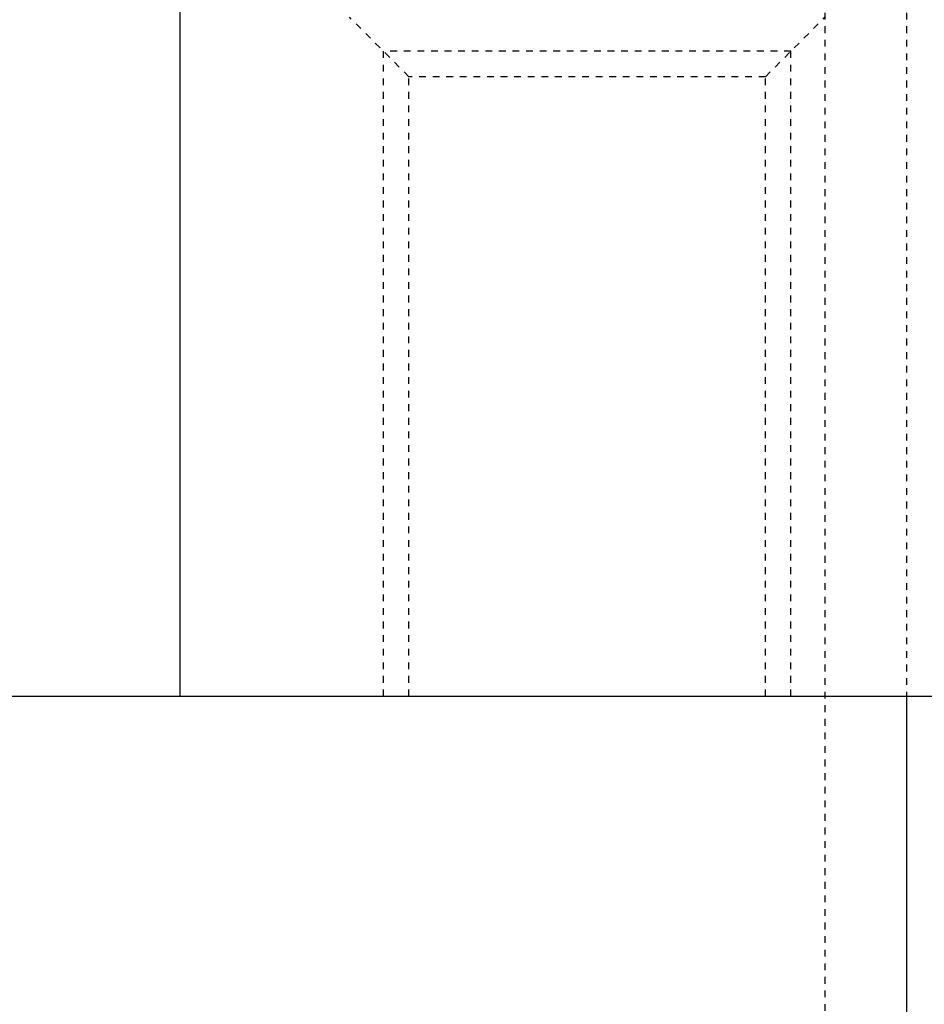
# Model space of a CAD drawing. Header units: millimetres. Extents: x -24622 to 2009, y -1603 to 2074.
# Tile 26 of 256: x -2100 to -2087, y 1115 to 1129. Entities that reach past the tile are written whole.
import ezdxf

# ---------------------------------------------------------------- set-up
doc = ezdxf.new("R2010")
doc.units = ezdxf.units.MM
doc.linetypes.add('HIDDEN', pattern=[0.2, 0.1, -0.1])
doc.layers.add('DEFAULT_2', color=8, linetype='HIDDEN')

msp = doc.modelspace()

# ---------------------------------------------------------------- linework, layer by layer
at = {"color": 7, "linetype": 'Continuous'}
for p, q in [((-2098.022, 1143.642), (-2098.022, 1119.142)), ((-2103.022, 1119.142), (-1953.022, 1119.142)), ((-2087.322, 1119.142), (-2087.322, 1062.209))]:
    msp.add_line(p, q, dxfattribs=at)
at = {"layer": 'DEFAULT_2', "color": 8, "linetype": 'HIDDEN'}
for p, q in [((-2088.522, 1135.209), (-2088.522, 992.551)), ((-2087.322, 1135.209), (-2087.322, 1119.142)), ((-2094.647, 1128.267), (-2095.522, 1129.142)), ((-2089.397, 1128.267), (-2088.522, 1129.142)), ((-2089.022, 1128.642), (-2095.022, 1128.642)), ((-2095.022, 1119.142), (-2095.022, 1128.642)), ((-2089.022, 1119.142), (-2089.022, 1128.642)), ((-2089.397, 1128.267), (-2094.647, 1128.267)), ((-2094.647, 1119.142), (-2094.647, 1128.267)), ((-2089.397, 1119.142), (-2089.397, 1128.267))]:
    msp.add_line(p, q, dxfattribs=at)

doc.saveas('drawing.dxf')
